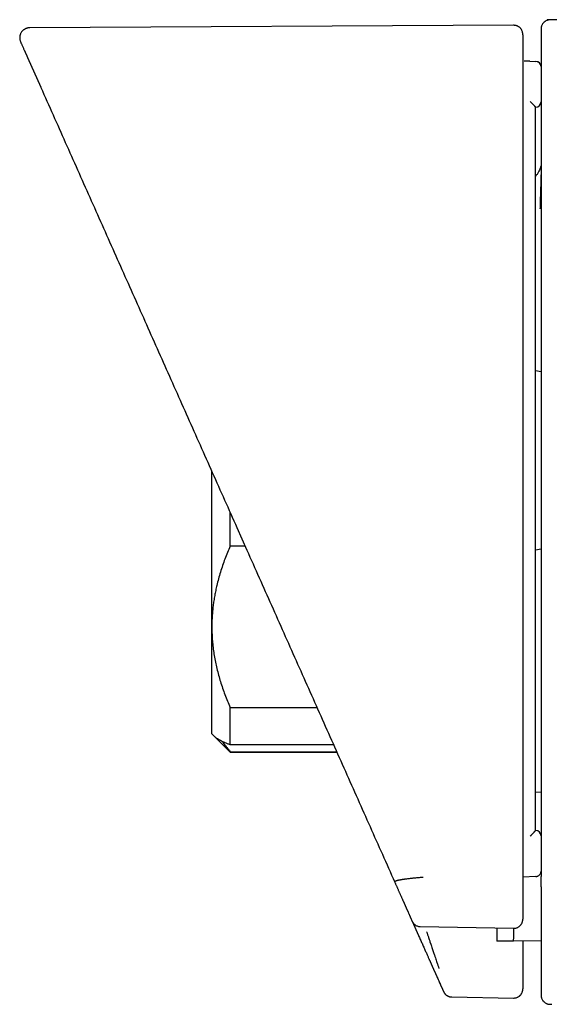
# Model space of a CAD drawing. Header units: millimetres. Extents: x 8 to 730, y 12 to 365.
# Tile 36 of 48: x 631 to 660, y 310 to 364. Entities that reach past the tile are written whole.
import ezdxf

# ---------------------------------------------------------------- set-up
doc = ezdxf.new("R2010")
doc.units = ezdxf.units.MM

msp = doc.modelspace()

# ---------------------------------------------------------------- linework, layer by layer
at = {"color": 7, "linetype": 'Continuous', "lineweight": 30}
for p, q in [((657.641, 363.366), (631.121, 363.227)), ((688.063, 363.423), (659.478, 363.672)), ((630.999, 361.604), (631.726, 359.972)), ((658.534, 361.394), (658.855, 361.382)), ((631.726, 359.972), (631.733, 359.955)), ((631.726, 359.972), (631.732, 359.958)), ((658.844, 358.878), (658.844, 358.878)), ((659.144, 344.378), (658.844, 344.431)), ((641.104, 330.393), (641.104, 338.908)), ((642.104, 334.811), (642.104, 336.662)), ((642.475, 335.829), (643.023, 334.597)), ((642.928, 334.811), (642.104, 334.811)), ((658.844, 334.607), (659.144, 334.66)), ((641.104, 324.519), (641.104, 330.393)), ((642.104, 325.974), (646.863, 325.974)), ((642.104, 323.922), (642.104, 325.974)), ((641.104, 324.519), (641.233, 324.39)), ((641.233, 324.39), (642.104, 323.519)), ((647.776, 323.922), (642.104, 323.922)), ((642.104, 323.547), (647.943, 323.547)), ((642.104, 323.519), (642.104, 323.547)), ((642.104, 323.519), (647.955, 323.519)), ((659.144, 321.317), (658.844, 321.323)), ((658.844, 319.227), (658.844, 319.228)), ((658.855, 316.705), (658.144, 316.678)), ((658.856, 316.704), (658.855, 316.705)), ((652.079, 314.258), (652.427, 313.475)), ((652.526, 313.963), (657.634, 313.868)), ((652.527, 313.961), (652.527, 313.96)), ((657.635, 313.152), (656.727, 313.168)), ((659.144, 313.178), (657.635, 313.152)), ((654.246, 310.101), (657.635, 310.042))]:
    msp.add_line(p, q, dxfattribs=at)
at = {"color": 7, "linetype": 'Continuous', "lineweight": 30, "flags": 128}
msp.add_lwpolyline([(659.143, 361.107), (659.142, 361.115), (659.138, 361.142)], dxfattribs=at)
at = {"color": 7, "linetype": 'Continuous', "lineweight": 30}
for centre, start, end in [((658.844, 361.083), 4.9334, 88.0022), ((658.844, 361.083), 18.5607, 88.0017), ((658.844, 359.178), 270, 0), ((658.844, 318.928), 0, 90)]:
    msp.add_arc(centre, 0.3, start, end, dxfattribs=at)
for points, knots in [([(658.144, 362.851), (658.144, 362.854), (658.144, 362.86), (658.144, 362.869), (658.144, 362.878), (658.144, 362.887), (658.143, 362.894), (658.143, 362.902), (658.142, 362.908), (658.142, 362.914), (658.141, 362.919), (658.141, 362.923), (658.14, 362.926), (658.14, 362.927), (658.14, 362.929), (658.14, 362.931), (658.139, 362.934), (658.139, 362.938), (658.137, 362.951), (658.132, 362.975), (658.121, 363.019), (658.1, 363.074), (658.071, 363.127), (658.043, 363.168), (658.015, 363.202), (657.978, 363.239), (657.937, 363.272), (657.893, 363.3), (657.851, 363.322), (657.803, 363.341), (657.752, 363.355), (657.697, 363.364), (657.66, 363.365), (657.641, 363.366)], [0, 0, 0, 0, 0.085966, 0.163873, 0.233725, 0.295525, 0.349274, 0.394974, 0.432632, 0.458992, 0.479214, 0.493329, 0.498125, 0.501452, 0.502598, 0.503444, 0.506255, 0.50847, 0.51247, 0.534206, 0.557621, 0.606651, 0.655884, 0.680974, 0.710856, 0.746602, 0.78811, 0.818828, 0.851769, 0.886688, 0.923279, 0.961183, 1, 1, 1, 1]), ([(659.649, 363.664), (659.623, 363.663), (659.573, 363.661), (659.503, 363.645), (659.442, 363.623), (659.39, 363.596), (659.349, 363.568), (659.315, 363.541), (659.285, 363.513), (659.254, 363.478), (659.224, 363.437), (659.196, 363.388), (659.178, 363.347), (659.167, 363.315), (659.161, 363.293), (659.155, 363.27), (659.15, 363.242), (659.145, 363.206), (659.144, 363.179), (659.144, 363.164)], [0, 0, 0, 0, 0.097085, 0.188265, 0.271488, 0.34518, 0.408254, 0.460805, 0.511901, 0.564193, 0.635431, 0.707919, 0.77581, 0.806609, 0.835337, 0.862229, 0.896559, 0.942829, 1, 1, 1, 1]), ([(631.121, 363.227), (631.099, 363.226), (631.056, 363.224), (630.995, 363.213), (630.94, 363.196), (630.891, 363.176), (630.85, 363.155), (630.817, 363.134), (630.791, 363.115), (630.76, 363.09), (630.72, 363.053), (630.675, 362.998), (630.639, 362.94), (630.613, 362.883), (630.594, 362.829), (630.581, 362.773), (630.574, 362.716), (630.573, 362.66), (630.577, 362.609), (630.585, 362.56), (630.598, 362.509), (630.613, 362.473), (630.621, 362.453)], [0, 0, 0, 0, 0.060151, 0.117354, 0.17052, 0.218707, 0.261146, 0.297246, 0.326581, 0.349124, 0.408157, 0.474404, 0.543577, 0.595436, 0.647421, 0.700013, 0.752834, 0.804555, 0.85459, 0.892874, 0.941892, 1, 1, 1, 1]), ([(658.144, 362.849), (658.144, 362.849), (658.144, 362.851), (658.144, 362.839), (658.144, 362.814), (658.144, 362.775), (658.144, 362.723), (658.144, 362.659), (658.144, 362.581), (658.144, 362.492), (658.144, 362.393), (658.144, 362.284), (658.144, 362.163), (658.144, 362.032), (658.144, 361.934), (658.144, 361.886)], [0, 0, 0, 0, 0.043518, 0.125165, 0.206813, 0.288462, 0.37011, 0.45176, 0.53341, 0.61506, 0.692046, 0.769033, 0.846021, 0.92301, 1, 1, 1, 1]), ([(659.144, 363.163), (659.144, 363.163), (659.144, 363.164), (659.144, 363.152), (659.144, 363.127), (659.144, 363.087), (659.144, 363.035), (659.144, 362.97), (659.144, 362.891), (659.144, 362.801), (659.144, 362.701), (659.144, 362.59), (659.144, 362.468), (659.144, 362.335), (659.144, 362.236), (659.144, 362.187)], [0, 0, 0, 0, 0.037839, 0.119971, 0.202104, 0.284237, 0.36637, 0.448504, 0.530639, 0.612775, 0.690218, 0.767662, 0.845107, 0.922553, 1, 1, 1, 1]), ([(630.622, 362.452), (630.622, 362.452), (630.621, 362.453), (630.626, 362.442), (630.635, 362.421), (630.65, 362.388), (630.67, 362.343), (630.695, 362.287), (630.725, 362.22), (630.757, 362.149), (630.789, 362.076), (630.814, 362.02), (630.832, 361.979), (630.843, 361.955), (630.854, 361.93), (630.865, 361.904), (630.876, 361.88), (630.886, 361.857), (630.896, 361.836), (630.902, 361.822), (630.905, 361.814), (630.906, 361.813), (630.906, 361.813), (630.906, 361.812), (630.907, 361.811), (630.908, 361.809), (630.91, 361.805), (630.912, 361.799), (630.915, 361.793), (630.918, 361.787), (630.921, 361.78), (630.923, 361.774), (630.926, 361.767), (630.929, 361.761), (630.932, 361.755), (630.935, 361.749), (630.937, 361.743), (630.94, 361.736), (630.943, 361.73), (630.946, 361.724), (630.948, 361.718), (630.951, 361.713), (630.953, 361.707), (630.956, 361.702), (630.958, 361.696), (630.96, 361.691), (630.962, 361.686), (630.965, 361.682), (630.967, 361.677), (630.969, 361.672), (630.971, 361.667), (630.973, 361.663), (630.975, 361.658), (630.977, 361.654), (630.979, 361.65), (630.981, 361.645), (630.982, 361.641), (630.984, 361.637), (630.986, 361.633), (630.988, 361.63), (630.989, 361.626), (630.991, 361.622), (630.992, 361.619), (630.994, 361.616), (630.995, 361.613), (630.996, 361.61), (630.998, 361.607), (630.998, 361.605), (630.999, 361.604)], [0, 0, 0, 0, 0.037862, 0.120034, 0.202194, 0.284341, 0.366477, 0.448601, 0.530754, 0.612935, 0.673649, 0.734336, 0.753379, 0.772334, 0.791338, 0.810393, 0.829497, 0.84451, 0.859553, 0.872817, 0.874649, 0.874937, 0.875291, 0.875763, 0.876233, 0.876703, 0.88086, 0.884514, 0.888114, 0.892682, 0.89716, 0.901546, 0.905843, 0.910049, 0.914164, 0.918189, 0.922123, 0.926147, 0.930072, 0.933898, 0.937624, 0.941251, 0.944778, 0.948053, 0.951237, 0.95433, 0.957333, 0.960245, 0.963067, 0.965798, 0.968438, 0.971107, 0.973677, 0.976148, 0.978519, 0.98079, 0.982963, 0.985035, 0.987009, 0.988883, 0.990658, 0.992333, 0.993909, 0.995304, 0.99661, 0.997829, 0.998958, 1, 1, 1, 1]), ([(659.144, 362.187), (659.144, 362.186), (659.144, 362.184), (659.144, 362.17), (659.144, 362.147), (659.144, 362.117), (659.144, 362.08), (659.144, 362.036), (659.144, 361.986), (659.144, 361.93), (659.144, 361.871), (659.144, 361.808), (659.144, 361.742), (659.144, 361.698), (659.144, 361.676)], [0, 0, 0, 0, 0.0842087, 0.1669872, 0.2497511, 0.3347363, 0.4175409, 0.49954, 0.5847098, 0.6677504, 0.7500425, 0.8342305, 0.9170991, 1, 1, 1, 1]), ([(658.144, 361.886), (658.144, 361.884), (658.144, 361.882), (658.144, 361.869), (658.144, 361.848), (658.144, 361.82), (658.144, 361.784), (658.144, 361.748), (658.144, 361.714), (658.144, 361.685), (658.144, 361.653), (658.144, 361.62), (658.144, 361.579), (658.144, 361.528), (658.144, 361.467), (658.144, 361.423), (658.144, 361.4)], [0, 0, 0, 0, 0.0829246, 0.1659466, 0.2504223, 0.3324289, 0.4151853, 0.5000648, 0.5492311, 0.5984843, 0.6481293, 0.698464, 0.7497743, 0.8259246, 0.9090507, 1, 1, 1, 1]), ([(659.144, 361.676), (659.144, 360.477), (659.144, 358.079), (659.144, 354.482), (659.144, 350.884), (659.144, 347.287), (659.144, 343.69), (659.144, 340.093), (659.144, 336.596), (659.144, 333.199), (659.144, 329.901), (659.144, 326.604), (659.144, 323.306), (659.144, 320.009), (659.144, 317.811), (659.144, 316.712)], [0, 0, 0, 0, 0.08001, 0.160015, 0.240016, 0.320013, 0.400008, 0.480002, 0.559995, 0.633323, 0.706652, 0.779984, 0.853318, 0.926657, 1, 1, 1, 1]), ([(630.994, 361.616), (630.995, 361.613), (630.998, 361.608), (631.001, 361.604), (631.002, 361.602)], [0, 0, 0, 0, 0.620062, 1, 1, 1, 1]), ([(658.144, 361.4), (658.144, 361.375), (658.144, 361.323), (658.144, 361.243), (658.144, 361.156), (658.144, 361.063), (658.144, 360.963), (658.144, 360.858), (658.144, 360.751), (658.144, 360.47), (658.144, 360.22), (658.144, 360.001), (658.144, 359.989), (658.144, 359.979), (658.144, 359.97), (658.144, 359.96), (658.144, 359.949), (658.144, 359.938), (658.144, 359.917), (658.144, 359.884), (658.144, 359.835), (658.144, 359.776), (658.144, 359.708), (658.144, 359.621), (658.144, 359.516), (658.144, 359.389), (658.144, 359.248), (658.144, 359.106), (658.144, 358.963), (658.144, 358.862), (658.144, 358.796), (658.144, 358.767), (658.144, 358.738), (658.144, 358.708), (658.144, 358.678), (658.144, 358.647), (658.144, 358.618), (658.144, 358.51), (658.144, 358.253), (658.144, 357.721), (658.144, 356.7), (658.144, 355.261), (658.144, 353.076), (658.144, 350.437), (658.144, 347.148), (658.144, 343.663), (658.144, 339.981), (658.144, 336.431), (658.144, 333.012), (658.144, 329.725), (658.144, 326.438), (658.144, 323.152), (658.144, 319.865), (658.144, 317.674), (658.144, 316.579)], [0, 0, 0, 0, 0.001655, 0.003451, 0.005389, 0.007467, 0.009686, 0.012046, 0.014548, 0.016857, 0.030829, 0.031293, 0.031483, 0.031686, 0.0319, 0.032127, 0.032365, 0.032615, 0.032877, 0.033779, 0.034798, 0.036165, 0.037698, 0.039398, 0.041937, 0.044775, 0.047912, 0.051348, 0.054306, 0.057454, 0.058095, 0.058743, 0.059399, 0.060062, 0.060732, 0.06141, 0.062095, 0.062673, 0.06864, 0.079298, 0.098335, 0.136978, 0.175606, 0.244607, 0.313591, 0.395721, 0.477862, 0.56, 0.633333, 0.706665, 0.779997, 0.853329, 0.926664, 1, 1, 1, 1]), ([(658.534, 361.394), (658.497, 361.395), (658.412, 361.398), (658.304, 361.402), (658.233, 361.404), (658.21, 361.405)], [0, 0, 0, 0, 0.342635, 0.791174, 1, 1, 1, 1]), ([(631.733, 359.955), (632.18, 358.952), (633.073, 356.947), (634.413, 353.936), (635.755, 350.923), (637.097, 347.908), (638.44, 344.891), (639.784, 341.872), (641.129, 338.852), (642.026, 336.836), (642.475, 335.829)], [0, 0, 0, 0, 0.124997, 0.249995, 0.374994, 0.4999938, 0.6249944, 0.7499957, 0.8749976, 1, 1, 1, 1]), ([(658.555, 359.184), (658.559, 359.179), (658.571, 359.167), (658.587, 359.151), (658.604, 359.135), (658.618, 359.12), (658.635, 359.103), (658.653, 359.084), (658.671, 359.066), (658.688, 359.048), (658.704, 359.032), (658.718, 359.017), (658.731, 359.004), (658.747, 358.988), (658.765, 358.969), (658.781, 358.951), (658.793, 358.939), (658.801, 358.93), (658.808, 358.922), (658.817, 358.912), (658.828, 358.9), (658.837, 358.889), (658.843, 358.881), (658.844, 358.879), (658.844, 358.878)], [0, 0, 0, 0, 0.035456, 0.088533, 0.121872, 0.159857, 0.202578, 0.250119, 0.300419, 0.347345, 0.390793, 0.430677, 0.466931, 0.49951, 0.568868, 0.633679, 0.664371, 0.693914, 0.722312, 0.749577, 0.816141, 0.879907, 0.941092, 1, 1, 1, 1]), ([(658.844, 319.227), (658.844, 320.255), (658.844, 322.314), (658.844, 325.407), (658.844, 328.51), (658.844, 331.398), (658.844, 334.071), (658.844, 336.528), (658.844, 338.982), (658.844, 341.781), (658.844, 344.921), (658.844, 348.411), (658.844, 351.9), (658.844, 355.389), (658.844, 357.715), (658.844, 358.878)], [0, 0, 0, 0, 0.077788, 0.155803, 0.234045, 0.312515, 0.374331, 0.436288, 0.498387, 0.560004, 0.648004, 0.736002, 0.824001, 0.911999, 1, 1, 1, 1]), ([(659.096, 355.532), (659.082, 355.498), (659.053, 355.428), (659.007, 355.337), (658.963, 355.259), (658.924, 355.194), (658.884, 355.134), (658.857, 355.096), (658.844, 355.079)], [0, 0, 0, 0, 0.214483, 0.4402, 0.588169, 0.734078, 0.877902, 1, 1, 1, 1]), ([(659.144, 355.668), (659.14, 355.654), (659.13, 355.624), (659.111, 355.569), (659.094, 355.529), (659.084, 355.505)], [0, 0, 0, 0, 0.247874, 0.559016, 1, 1, 1, 1]), ([(659.144, 355.25), (659.143, 355.229), (659.141, 355.168), (659.138, 355.063), (659.134, 354.931), (659.129, 354.792), (659.125, 354.644), (659.12, 354.478), (659.114, 354.294), (659.108, 354.088), (659.101, 353.872), (659.095, 353.661), (659.089, 353.468), (659.086, 353.351), (659.084, 353.297)], [0, 0, 0, 0, 0.030989, 0.094236, 0.161604, 0.233096, 0.308712, 0.388456, 0.487742, 0.592767, 0.703536, 0.820053, 0.917408, 1, 1, 1, 1]), ([(642.104, 334.811), (642.054, 334.694), (641.954, 334.461), (641.816, 334.108), (641.688, 333.752), (641.571, 333.392), (641.466, 333.03), (641.38, 332.694), (641.311, 332.385), (641.257, 332.104), (641.21, 331.822), (641.172, 331.538), (641.142, 331.253), (641.12, 330.966), (641.107, 330.68), (641.105, 330.488), (641.104, 330.393)], [0, 0, 0, 0, 0.081977, 0.163963, 0.245937, 0.328357, 0.410791, 0.493208, 0.55628, 0.619367, 0.682454, 0.745524, 0.809134, 0.872763, 0.93639, 1, 1, 1, 1]), ([(643.023, 334.597), (643.472, 333.588), (644.37, 331.571), (645.719, 328.543), (647.068, 325.512), (648.419, 322.477), (649.772, 319.44), (650.674, 317.414), (651.125, 316.401)], [0, 0, 0, 0, 0.166508, 0.333078, 0.49971, 0.666406, 0.833169, 1, 1, 1, 1]), ([(641.104, 330.393), (641.104, 330.341), (641.105, 330.171), (641.116, 329.882), (641.142, 329.526), (641.181, 329.17), (641.233, 328.814), (641.299, 328.458), (641.377, 328.101), (641.469, 327.744), (641.573, 327.386), (641.689, 327.03), (641.816, 326.676), (641.954, 326.323), (642.054, 326.091), (642.104, 325.974)], [0, 0, 0, 0, 0.034083, 0.113155, 0.192244, 0.271316, 0.350997, 0.430695, 0.510379, 0.591744, 0.673124, 0.754492, 0.836323, 0.918166, 1, 1, 1, 1]), ([(642.104, 323.922), (642.054, 323.941), (641.954, 323.98), (641.816, 324.038), (641.688, 324.096), (641.571, 324.155), (641.466, 324.214), (641.38, 324.269), (641.312, 324.32), (641.265, 324.359), (641.242, 324.383), (641.234, 324.391)], [0, 0, 0, 0, 0.125611, 0.251238, 0.376845, 0.503136, 0.629448, 0.755735, 0.852293, 0.948851, 1, 1, 1, 1]), ([(641.679, 324.101), (641.681, 324.099), (641.722, 324.034), (641.813, 323.91), (641.951, 323.728), (642.053, 323.608), (642.104, 323.547)], [0, 0, 0, 0, 0.014362, 0.342928, 0.671511, 1, 1, 1, 1]), ([(658.555, 318.921), (658.559, 318.926), (658.57, 318.937), (658.585, 318.952), (658.599, 318.966), (658.611, 318.978), (658.624, 318.991), (658.638, 319.005), (658.654, 319.022), (658.671, 319.039), (658.688, 319.057), (658.704, 319.073), (658.718, 319.088), (658.731, 319.101), (658.747, 319.118), (658.765, 319.137), (658.781, 319.154), (658.793, 319.167), (658.801, 319.175), (658.808, 319.183), (658.817, 319.193), (658.828, 319.205), (658.837, 319.216), (658.843, 319.224), (658.844, 319.226), (658.844, 319.227)], [0, 0, 0, 0, 0.032751, 0.084901, 0.111336, 0.141027, 0.174023, 0.210374, 0.250123, 0.300173, 0.34694, 0.390327, 0.430255, 0.466664, 0.499512, 0.568841, 0.633638, 0.664331, 0.693881, 0.722293, 0.749579, 0.816147, 0.879917, 0.941102, 1, 1, 1, 1]), ([(658.855, 316.704), (658.873, 316.706), (658.91, 316.709), (658.964, 316.727), (659.016, 316.756), (659.062, 316.795), (659.1, 316.843), (659.123, 316.89), (659.136, 316.933), (659.143, 316.969), (659.144, 316.993), (659.144, 317.004)], [0, 0, 0, 0, 0.11692, 0.24042, 0.368851, 0.500488, 0.632284, 0.760383, 0.842935, 0.922998, 1, 1, 1, 1]), ([(652.685, 316.654), (652.649, 316.652), (652.578, 316.647), (652.473, 316.639), (652.369, 316.63), (652.267, 316.622), (652.168, 316.612), (652.068, 316.602), (651.968, 316.591), (651.867, 316.58), (651.761, 316.567), (651.687, 316.556), (651.639, 316.549), (651.624, 316.547), (651.61, 316.545), (651.595, 316.543), (651.581, 316.541), (651.562, 316.538), (651.535, 316.533), (651.499, 316.527), (651.459, 316.52), (651.413, 316.512), (651.362, 316.501), (651.324, 316.493), (651.3, 316.487), (651.289, 316.484), (651.279, 316.481), (651.269, 316.479), (651.258, 316.476), (651.248, 316.473), (651.238, 316.47), (651.22, 316.465), (651.196, 316.457), (651.169, 316.446), (651.147, 316.435), (651.131, 316.423), (651.123, 316.412), (651.124, 316.404), (651.125, 316.401)], [0, 0, 0, 0, 0.0428401, 0.0852771, 0.1273917, 0.1692514, 0.210912, 0.2524185, 0.2987644, 0.3449999, 0.3911537, 0.451979, 0.4599416, 0.4679032, 0.4758638, 0.4838237, 0.4917828, 0.4997413, 0.5170943, 0.5383872, 0.5636209, 0.5927994, 0.630174, 0.6725375, 0.6814511, 0.6905601, 0.6998649, 0.7093665, 0.7190655, 0.7289631, 0.7390602, 0.7493581, 0.7863158, 0.8250554, 0.8656616, 0.9082475, 0.9529625, 1, 1, 1, 1]), ([(651.125, 316.401), (651.133, 316.383), (651.149, 316.347), (651.173, 316.293), (651.197, 316.239), (651.221, 316.185), (651.245, 316.13), (651.27, 316.076), (651.295, 316.019), (651.321, 315.959), (651.349, 315.898), (651.376, 315.836), (651.404, 315.774), (651.432, 315.711), (651.46, 315.648), (651.488, 315.585), (651.516, 315.521), (651.545, 315.457), (651.57, 315.401), (651.591, 315.353), (651.606, 315.32), (651.615, 315.299), (651.619, 315.291), (651.62, 315.288), (651.621, 315.286), (651.622, 315.283), (651.623, 315.281), (651.627, 315.272), (651.635, 315.254), (651.647, 315.227), (651.661, 315.197), (651.675, 315.166), (651.689, 315.133), (651.705, 315.098), (651.72, 315.063), (651.736, 315.028), (651.752, 314.992), (651.769, 314.955), (651.785, 314.918), (651.799, 314.886), (651.81, 314.861), (651.819, 314.841), (651.828, 314.822), (651.837, 314.802), (651.845, 314.782), (651.854, 314.763), (651.868, 314.732), (651.886, 314.691), (651.908, 314.642), (651.929, 314.594), (651.949, 314.549), (651.969, 314.505), (651.988, 314.462), (652.007, 314.419), (652.025, 314.378), (652.043, 314.338), (652.061, 314.298), (652.072, 314.272), (652.078, 314.259)], [0, 0, 0, 0, 0.022173, 0.044654, 0.067443, 0.09054, 0.113945, 0.137658, 0.161679, 0.188457, 0.215608, 0.243132, 0.271029, 0.299298, 0.327939, 0.356954, 0.386341, 0.416101, 0.446233, 0.46498, 0.483869, 0.493229, 0.494458, 0.495686, 0.496916, 0.498146, 0.499377, 0.500468, 0.510704, 0.524792, 0.539155, 0.553793, 0.569983, 0.586496, 0.603333, 0.620494, 0.637979, 0.655788, 0.673921, 0.692378, 0.701781, 0.711266, 0.720834, 0.730483, 0.740214, 0.750025, 0.759457, 0.785113, 0.810356, 0.832947, 0.855197, 0.877107, 0.898675, 0.919903, 0.940421, 0.960609, 0.980469, 1, 1, 1, 1]), ([(658.144, 316.579), (658.144, 316.56), (658.144, 316.524), (658.144, 316.469), (658.144, 316.414), (658.144, 316.359), (658.144, 316.303), (658.144, 316.246), (658.144, 316.191), (658.144, 316.137), (658.144, 316.084), (658.144, 316.031), (658.144, 315.977), (658.144, 315.924), (658.144, 315.869), (658.144, 315.815), (658.144, 315.76), (658.144, 315.704), (658.144, 315.649), (658.144, 315.593), (658.144, 315.541), (658.144, 315.494), (658.144, 315.459), (658.144, 315.438), (658.144, 315.429), (658.144, 315.426), (658.144, 315.423), (658.144, 315.421), (658.144, 315.418), (658.144, 315.409), (658.144, 315.387), (658.144, 315.35), (658.144, 315.306), (658.144, 315.262), (658.144, 315.218), (658.144, 315.173), (658.144, 315.128), (658.144, 315.082), (658.144, 315.036), (658.144, 314.991), (658.144, 314.946), (658.144, 314.901), (658.144, 314.855), (658.144, 314.808), (658.144, 314.761), (658.144, 314.713), (658.144, 314.665), (658.144, 314.616), (658.144, 314.567), (658.144, 314.518), (658.144, 314.468), (658.144, 314.418), (658.144, 314.385), (658.144, 314.368)], [0, 0, 0, 0, 0.021678, 0.043716, 0.066114, 0.088873, 0.111992, 0.135471, 0.159311, 0.18148, 0.203952, 0.226727, 0.249805, 0.273185, 0.296868, 0.320854, 0.345143, 0.369735, 0.394629, 0.419826, 0.445326, 0.46437, 0.48358, 0.493107, 0.494358, 0.495609, 0.496861, 0.498114, 0.499367, 0.50045, 0.51024, 0.530397, 0.550944, 0.571124, 0.591668, 0.612575, 0.633844, 0.655476, 0.677471, 0.698542, 0.719935, 0.741651, 0.763689, 0.78605, 0.808734, 0.83174, 0.855069, 0.87872, 0.902694, 0.926554, 0.950725, 0.975207, 1, 1, 1, 1]), ([(659.144, 316.143), (659.144, 316.145), (659.144, 316.15), (659.144, 316.169), (659.144, 316.196), (659.144, 316.23), (659.144, 316.272), (659.144, 316.321), (659.144, 316.376), (659.144, 316.436), (659.144, 316.501), (659.144, 316.569), (659.144, 316.64), (659.144, 316.688), (659.144, 316.712)], [0, 0, 0, 0, 0.082882, 0.165711, 0.249733, 0.332141, 0.414983, 0.499533, 0.581995, 0.664846, 0.749357, 0.832681, 0.915791, 1, 1, 1, 1]), ([(659.144, 316.143), (659.144, 316.118), (659.144, 316.068), (659.144, 315.994), (659.144, 315.92), (659.144, 315.845), (659.144, 315.771), (659.144, 315.698), (659.144, 315.624), (659.144, 315.551), (659.144, 315.473), (659.144, 315.391), (659.144, 315.303), (659.144, 315.216), (659.144, 315.128), (659.144, 315.041), (659.144, 314.958), (659.144, 314.88), (659.144, 314.806), (659.144, 314.732), (659.144, 314.662), (659.144, 314.594), (659.144, 314.531), (659.144, 314.482), (659.144, 314.454), (659.144, 314.444), (659.144, 314.441), (659.144, 314.438), (659.144, 314.436), (659.144, 314.433), (659.144, 314.414), (659.144, 314.38), (659.144, 314.33), (659.144, 314.28), (659.144, 314.229), (659.144, 314.178), (659.144, 314.126), (659.144, 314.074), (659.144, 314.022), (659.144, 313.969), (659.144, 313.916), (659.144, 313.862), (659.144, 313.815), (659.144, 313.774), (659.144, 313.742), (659.144, 313.719), (659.144, 313.706), (659.144, 313.701), (659.144, 313.697), (659.144, 313.692), (659.144, 313.682), (659.144, 313.665), (659.144, 313.64), (659.144, 313.614), (659.144, 313.587), (659.144, 313.558), (659.144, 313.528), (659.144, 313.498), (659.144, 313.467), (659.144, 313.437), (659.144, 313.406), (659.144, 313.376), (659.144, 313.345), (659.144, 313.314), (659.144, 313.281), (659.144, 313.247), (659.144, 313.212), (659.144, 313.177), (659.144, 313.141), (659.144, 313.105), (659.144, 313.071), (659.144, 313.04), (659.144, 313.013), (659.144, 312.994), (659.144, 312.984), (659.144, 312.981), (659.144, 312.977), (659.144, 312.974), (659.144, 312.971), (659.144, 312.961), (659.144, 312.942), (659.144, 312.912), (659.144, 312.879), (659.144, 312.842), (659.144, 312.804), (659.144, 312.765), (659.144, 312.726), (659.144, 312.686), (659.144, 312.643), (659.144, 312.599), (659.144, 312.554), (659.144, 312.508), (659.144, 312.462), (659.144, 312.415), (659.144, 312.368), (659.144, 312.321), (659.144, 312.272), (659.144, 312.222), (659.144, 312.172), (659.144, 312.121), (659.144, 312.069), (659.144, 312.016), (659.144, 311.963), (659.144, 311.909), (659.144, 311.855), (659.144, 311.801), (659.144, 311.746), (659.144, 311.692), (659.144, 311.641), (659.144, 311.606), (659.144, 311.587), (659.144, 311.582), (659.144, 311.578), (659.144, 311.574), (659.144, 311.57), (659.144, 311.563), (659.144, 311.549), (659.144, 311.527), (659.144, 311.5), (659.144, 311.472), (659.144, 311.444), (659.144, 311.414), (659.144, 311.385), (659.144, 311.355), (659.144, 311.325), (659.144, 311.294), (659.144, 311.267), (659.144, 311.244), (659.144, 311.231), (659.144, 311.224), (659.144, 311.222), (659.144, 311.219), (659.144, 311.217), (659.144, 311.215), (659.144, 311.213), (659.144, 311.207), (659.144, 311.2), (659.144, 311.189), (659.144, 311.178), (659.144, 311.167), (659.144, 311.155), (659.144, 311.144), (659.144, 311.133), (659.144, 311.123), (659.144, 311.114), (659.144, 311.106), (659.144, 311.098), (659.144, 311.09), (659.144, 311.084), (659.144, 311.078), (659.144, 311.072), (659.144, 311.068), (659.144, 311.064), (659.144, 311.06), (659.144, 311.058), (659.144, 311.055), (659.144, 311.054), (659.144, 311.053), (659.144, 311.052), (659.144, 311.052), (659.144, 311.051), (659.144, 311.05), (659.144, 311.048), (659.144, 311.047), (659.144, 311.039), (659.144, 311.02), (659.144, 310.979), (659.144, 310.896), (659.144, 310.803), (659.144, 310.73), (659.144, 310.704), (659.144, 310.697), (659.144, 310.69), (659.144, 310.683), (659.144, 310.676), (659.144, 310.67), (659.144, 310.663), (659.144, 310.652), (659.144, 310.636), (659.144, 310.616), (659.144, 310.597), (659.144, 310.579), (659.144, 310.563), (659.144, 310.552), (659.144, 310.545), (659.144, 310.54), (659.144, 310.536), (659.144, 310.531), (659.144, 310.526), (659.144, 310.514), (659.144, 310.494), (659.144, 310.468), (659.144, 310.443), (659.144, 310.42), (659.144, 310.397), (659.144, 310.376), (659.144, 310.357), (659.144, 310.339), (659.144, 310.323), (659.144, 310.308), (659.144, 310.299), (659.144, 310.294)], [0, 0, 0, 0, 0.00997, 0.020036, 0.030199, 0.040457, 0.050813, 0.061077, 0.071433, 0.081883, 0.092426, 0.105098, 0.117902, 0.130837, 0.143904, 0.157103, 0.170433, 0.181733, 0.193125, 0.20461, 0.216189, 0.226454, 0.236792, 0.245949, 0.249995, 0.250437, 0.250877, 0.251317, 0.251757, 0.252198, 0.252639, 0.260624, 0.268717, 0.276918, 0.285227, 0.293644, 0.302169, 0.310801, 0.319523, 0.328352, 0.337289, 0.346333, 0.355484, 0.361175, 0.366907, 0.371984, 0.372785, 0.373587, 0.374389, 0.375143, 0.375738, 0.379807, 0.383953, 0.388177, 0.39307, 0.398064, 0.403157, 0.408351, 0.413644, 0.419038, 0.424215, 0.429481, 0.434835, 0.440279, 0.445812, 0.451776, 0.457841, 0.464006, 0.470271, 0.476636, 0.483101, 0.487944, 0.492842, 0.497197, 0.49777, 0.498344, 0.498919, 0.499495, 0.500046, 0.500424, 0.505053, 0.509743, 0.516183, 0.522733, 0.529394, 0.536166, 0.543047, 0.55004, 0.557776, 0.565644, 0.573643, 0.581772, 0.590032, 0.598272, 0.606638, 0.615131, 0.62375, 0.632674, 0.641731, 0.650918, 0.660237, 0.669688, 0.679269, 0.688983, 0.698629, 0.708402, 0.718301, 0.728326, 0.737253, 0.746277, 0.747023, 0.747769, 0.748516, 0.749263, 0.750006, 0.750544, 0.753099, 0.757745, 0.762658, 0.767686, 0.77283, 0.77809, 0.783465, 0.788856, 0.794358, 0.799972, 0.805697, 0.809004, 0.812347, 0.812649, 0.813054, 0.813457, 0.813857, 0.814254, 0.814648, 0.81504, 0.817148, 0.818962, 0.820712, 0.822978, 0.825127, 0.827158, 0.829073, 0.83087, 0.83255, 0.834113, 0.835559, 0.836887, 0.838099, 0.839193, 0.84017, 0.840984, 0.841694, 0.8423, 0.842802, 0.8432, 0.843492, 0.843682, 0.84371, 0.843733, 0.843903, 0.844198, 0.844492, 0.844787, 0.845082, 0.848768, 0.85535, 0.867104, 0.893817, 0.905571, 0.906795, 0.908106, 0.909405, 0.910691, 0.911965, 0.913226, 0.914475, 0.915712, 0.919632, 0.923423, 0.927083, 0.930612, 0.933611, 0.936508, 0.93725, 0.938145, 0.939112, 0.940076, 0.941037, 0.941995, 0.947763, 0.95342, 0.958966, 0.964401, 0.969832, 0.975149, 0.98035, 0.985435, 0.990406, 0.99526, 1, 1, 1, 1]), ([(652.078, 314.259), (652.081, 314.254), (652.085, 314.244), (652.092, 314.23), (652.099, 314.218), (652.105, 314.207), (652.11, 314.199), (652.114, 314.192), (652.123, 314.179), (652.134, 314.162), (652.152, 314.139), (652.175, 314.114), (652.201, 314.089), (652.229, 314.065), (652.268, 314.037), (652.321, 314.007), (652.389, 313.981), (652.458, 313.964), (652.504, 313.962), (652.527, 313.96)], [0, 0, 0, 0, 0.059519, 0.113966, 0.158334, 0.175901, 0.191179, 0.205395, 0.219477, 0.263891, 0.308921, 0.367037, 0.42526, 0.483924, 0.542617, 0.659901, 0.776087, 0.889756, 1, 1, 1, 1]), ([(657.635, 313.866), (657.655, 313.866), (657.697, 313.867), (657.76, 313.878), (657.818, 313.896), (657.87, 313.918), (657.915, 313.944), (657.957, 313.975), (657.997, 314.01), (658.032, 314.049), (658.063, 314.091), (658.09, 314.137), (658.107, 314.175), (658.119, 314.207), (658.126, 314.231), (658.132, 314.255), (658.137, 314.28), (658.14, 314.303), (658.143, 314.324), (658.144, 314.346), (658.144, 314.361), (658.144, 314.368)], [0, 0, 0, 0, 0.072322, 0.147886, 0.226311, 0.286649, 0.347891, 0.409734, 0.471943, 0.534107, 0.596002, 0.658293, 0.721567, 0.752342, 0.781964, 0.81082, 0.840416, 0.873385, 0.911902, 0.954893, 1, 1, 1, 1]), ([(652.875, 313.679), (652.882, 313.658), (652.896, 313.616), (652.918, 313.549), (652.943, 313.475), (652.97, 313.394), (653.003, 313.294), (653.038, 313.187), (653.067, 313.098), (653.086, 313.043), (653.095, 313.014), (653.104, 312.989), (653.11, 312.969), (653.129, 312.913), (653.159, 312.822), (653.199, 312.701), (653.236, 312.59), (653.27, 312.489), (653.3, 312.398), (653.336, 312.292), (653.375, 312.174), (653.416, 312.052), (653.452, 311.947), (653.482, 311.858), (653.507, 311.783), (653.527, 311.726), (653.541, 311.687), (653.545, 311.676), (653.547, 311.671)], [0, 0, 0, 0, 0.0203647, 0.0430219, 0.0680329, 0.0954598, 0.1253642, 0.1702903, 0.2063222, 0.2181561, 0.2284869, 0.2372997, 0.2445825, 0.2503256, 0.2978533, 0.3432081, 0.3862381, 0.4268184, 0.4648515, 0.5002647, 0.5659633, 0.6296653, 0.6911537, 0.7502605, 0.8137325, 0.8766816, 0.93885, 1, 1, 1, 1]), ([(656.727, 313.885), (656.727, 313.867), (656.727, 313.812), (656.727, 313.73), (656.727, 313.638), (656.727, 313.554), (656.727, 313.478), (656.727, 313.41), (656.727, 313.35), (656.727, 313.298), (656.727, 313.254), (656.727, 313.218), (656.727, 313.192), (656.727, 313.177), (656.727, 313.169), (656.727, 313.168), (656.727, 313.168)], [0, 0, 0, 0, 0.039625, 0.117062, 0.194501, 0.271874, 0.348588, 0.425368, 0.502146, 0.57886, 0.657773, 0.73676, 0.815745, 0.894655, 0.947327, 1, 1, 1, 1]), ([(657.635, 313.868), (657.635, 313.867), (657.635, 313.865), (657.634, 313.869), (657.634, 313.869)], [0, 0, 0, 0, 0.87963, 1, 1, 1, 1]), ([(657.635, 313.152), (657.635, 313.152), (657.635, 313.153), (657.636, 313.158), (657.636, 313.166), (657.637, 313.178), (657.638, 313.193), (657.639, 313.21), (657.64, 313.23), (657.641, 313.258), (657.643, 313.298), (657.644, 313.34), (657.645, 313.372), (657.646, 313.389), (657.646, 313.406), (657.647, 313.424), (657.647, 313.443), (657.648, 313.481), (657.649, 313.541), (657.651, 313.628), (657.651, 313.721), (657.651, 313.8), (657.651, 313.851), (657.651, 313.866)], [0, 0, 0, 0, 0.043577, 0.089997, 0.139262, 0.191374, 0.23432, 0.279028, 0.3255, 0.365743, 0.445846, 0.525953, 0.546935, 0.567917, 0.5889, 0.609882, 0.630865, 0.651847, 0.734178, 0.814087, 0.891568, 0.966621, 1, 1, 1, 1]), ([(652.427, 313.475), (652.444, 313.438), (652.476, 313.365), (652.525, 313.256), (652.573, 313.148), (652.62, 313.042), (652.667, 312.937), (652.713, 312.834), (652.757, 312.734), (652.8, 312.639), (652.84, 312.548), (652.879, 312.46), (652.916, 312.378), (652.95, 312.301), (652.981, 312.231), (653.009, 312.169), (653.032, 312.117), (653.051, 312.074), (653.067, 312.039), (653.079, 312.011), (653.089, 311.989), (653.096, 311.974), (653.098, 311.969), (653.099, 311.967)], [0, 0, 0, 0, 0.050547, 0.100628, 0.150463, 0.200279, 0.2503, 0.301159, 0.351327, 0.401055, 0.4506, 0.500222, 0.551125, 0.601263, 0.650948, 0.700499, 0.750236, 0.792456, 0.834149, 0.87553, 0.916818, 0.958235, 1, 1, 1, 1]), ([(658.144, 313.161), (658.144, 313.158), (658.144, 313.118), (658.144, 313.044), (658.144, 312.939), (658.144, 312.839), (658.144, 312.744), (658.144, 312.653), (658.144, 312.567), (658.144, 312.488), (658.144, 312.415), (658.144, 312.349), (658.144, 312.29), (658.144, 312.233), (658.144, 312.183), (658.144, 312.142), (658.144, 312.114), (658.144, 312.106), (658.144, 312.102)], [0, 0, 0, 0, 0.004953, 0.06786, 0.130108, 0.191949, 0.253745, 0.315857, 0.378642, 0.440858, 0.502677, 0.564463, 0.626577, 0.689377, 0.767223, 0.84447, 0.921826, 1, 1, 1, 1]), ([(653.099, 311.967), (653.104, 311.956), (653.113, 311.936), (653.127, 311.905), (653.14, 311.875), (653.153, 311.845), (653.166, 311.816), (653.178, 311.788), (653.19, 311.762), (653.202, 311.736), (653.213, 311.711), (653.224, 311.686), (653.235, 311.661), (653.247, 311.635), (653.258, 311.61), (653.269, 311.584), (653.28, 311.56), (653.291, 311.536), (653.301, 311.513), (653.311, 311.49), (653.321, 311.468), (653.33, 311.447), (653.339, 311.428), (653.348, 311.408), (653.356, 311.39), (653.364, 311.372), (653.372, 311.354), (653.379, 311.338), (653.386, 311.322), (653.393, 311.307), (653.399, 311.293), (653.405, 311.279), (653.411, 311.265), (653.417, 311.252), (653.423, 311.24), (653.428, 311.228), (653.433, 311.216), (653.438, 311.204), (653.443, 311.193), (653.447, 311.185), (653.449, 311.18), (653.45, 311.179), (653.45, 311.178), (653.45, 311.178), (653.45, 311.177), (653.451, 311.177), (653.451, 311.176), (653.469, 311.135), (653.506, 311.052), (653.561, 310.93), (653.595, 310.852), (653.613, 310.812), (653.617, 310.803), (653.621, 310.794), (653.625, 310.785), (653.631, 310.772), (653.638, 310.756), (653.648, 310.733), (653.66, 310.706), (653.673, 310.677), (653.685, 310.65), (653.697, 310.624), (653.708, 310.6), (653.717, 310.578), (653.726, 310.558), (653.734, 310.539), (653.742, 310.523), (653.749, 310.507), (653.753, 310.498), (653.755, 310.494)], [0, 0, 0, 0, 0.019725, 0.039093, 0.058104, 0.076757, 0.095053, 0.112991, 0.129577, 0.145846, 0.161796, 0.177429, 0.192744, 0.209462, 0.225784, 0.24171, 0.257241, 0.272376, 0.287115, 0.301458, 0.315406, 0.328293, 0.340824, 0.352997, 0.364812, 0.37627, 0.387371, 0.39751, 0.407332, 0.416835, 0.426021, 0.43489, 0.44344, 0.451673, 0.459588, 0.467186, 0.474466, 0.482107, 0.489363, 0.495431, 0.498006, 0.498292, 0.498576, 0.49886, 0.499144, 0.499426, 0.499708, 0.499989, 0.578388, 0.656781, 0.725772, 0.731844, 0.737916, 0.743988, 0.750071, 0.756954, 0.770357, 0.783604, 0.806046, 0.828025, 0.849543, 0.870597, 0.89119, 0.911321, 0.929878, 0.948024, 0.96576, 0.983085, 1, 1, 1, 1]), ([(658.144, 312.102), (658.144, 312.092), (658.144, 312.072), (658.144, 312.042), (658.144, 312.012), (658.144, 311.983), (658.144, 311.954), (658.144, 311.927), (658.144, 311.9), (658.144, 311.875), (658.144, 311.85), (658.144, 311.826), (658.144, 311.801), (658.144, 311.776), (658.144, 311.75), (658.144, 311.725), (658.144, 311.701), (658.144, 311.677), (658.144, 311.654), (658.144, 311.631), (658.144, 311.61), (658.144, 311.589), (658.144, 311.569), (658.144, 311.55), (658.144, 311.532), (658.144, 311.514), (658.144, 311.496), (658.144, 311.48), (658.144, 311.464), (658.144, 311.449), (658.144, 311.435), (658.144, 311.421), (658.144, 311.407), (658.144, 311.394), (658.144, 311.381), (658.144, 311.369), (658.144, 311.357), (658.144, 311.345), (658.144, 311.334), (658.144, 311.325), (658.144, 311.32), (658.144, 311.319), (658.144, 311.318), (658.144, 311.318), (658.144, 311.317), (658.144, 311.317), (658.144, 311.316), (658.144, 311.275), (658.144, 311.193), (658.144, 311.071), (658.144, 310.994), (658.144, 310.954), (658.144, 310.945), (658.144, 310.936), (658.144, 310.927), (658.144, 310.914), (658.144, 310.898), (658.144, 310.875), (658.144, 310.849), (658.144, 310.82), (658.144, 310.793), (658.144, 310.767), (658.144, 310.743), (658.144, 310.721), (658.144, 310.701), (658.144, 310.683), (658.144, 310.666), (658.144, 310.651), (658.144, 310.642), (658.144, 310.637)], [0, 0, 0, 0, 0.019518, 0.038691, 0.057517, 0.075996, 0.09413, 0.111917, 0.12837, 0.144516, 0.160354, 0.175884, 0.191106, 0.207731, 0.223974, 0.239832, 0.255307, 0.270399, 0.285108, 0.299432, 0.313374, 0.326267, 0.338814, 0.351015, 0.362869, 0.374378, 0.38554, 0.395747, 0.405646, 0.415237, 0.42452, 0.433496, 0.442164, 0.450524, 0.458576, 0.46632, 0.473757, 0.481581, 0.489033, 0.495283, 0.497941, 0.498236, 0.498531, 0.498824, 0.499117, 0.499409, 0.4997, 0.499991, 0.57839, 0.656784, 0.725775, 0.731847, 0.737919, 0.743991, 0.750074, 0.756958, 0.770363, 0.783611, 0.806055, 0.828037, 0.849555, 0.87061, 0.891203, 0.911333, 0.929888, 0.948033, 0.965766, 0.983089, 1, 1, 1, 1]), ([(653.755, 310.494), (653.756, 310.49), (653.76, 310.483), (653.764, 310.474), (653.768, 310.465), (653.771, 310.457), (653.774, 310.451), (653.776, 310.446), (653.778, 310.442), (653.779, 310.439), (653.78, 310.438), (653.78, 310.437), (653.78, 310.437), (653.781, 310.436), (653.781, 310.435), (653.781, 310.435), (653.781, 310.434), (653.782, 310.434), (653.782, 310.433), (653.782, 310.432), (653.783, 310.431), (653.783, 310.43), (653.784, 310.429), (653.784, 310.428), (653.784, 310.427), (653.785, 310.426), (653.785, 310.426), (653.786, 310.425), (653.786, 310.424), (653.786, 310.423), (653.787, 310.422), (653.787, 310.421), (653.787, 310.421), (653.787, 310.421)], [0, 0, 0, 0, 0.056174, 0.114224, 0.174152, 0.235958, 0.299642, 0.347537, 0.396443, 0.44636, 0.455886, 0.465448, 0.475046, 0.48468, 0.494349, 0.50218, 0.507493, 0.522724, 0.538866, 0.561058, 0.584768, 0.609997, 0.636744, 0.66501, 0.694795, 0.726098, 0.75892, 0.794933, 0.832613, 0.87196, 0.912973, 0.955653, 1, 1, 1, 1]), ([(653.787, 310.421), (653.79, 310.414), (653.796, 310.402), (653.798, 310.396), (653.798, 310.398), (653.798, 310.398)], [0, 0, 0, 0, 0.4999641, 0.9999811, 1, 1, 1, 1]), ([(653.798, 310.398), (653.804, 310.384), (653.816, 310.36), (653.835, 310.328), (653.852, 310.303), (653.872, 310.278), (653.897, 310.25), (653.928, 310.222), (653.961, 310.196), (653.997, 310.171), (654.039, 310.149), (654.086, 310.13), (654.134, 310.115), (654.188, 310.104), (654.226, 310.102), (654.246, 310.101)], [0, 0, 0, 0, 0.078477, 0.144349, 0.196736, 0.23688, 0.315247, 0.395981, 0.456916, 0.534623, 0.628944, 0.710145, 0.799664, 0.896654, 1, 1, 1, 1]), ([(657.635, 310.042), (657.661, 310.043), (657.711, 310.044), (657.781, 310.06), (657.843, 310.082), (657.895, 310.109), (657.937, 310.136), (657.972, 310.164), (658.002, 310.192), (658.033, 310.226), (658.064, 310.268), (658.092, 310.317), (658.11, 310.358), (658.121, 310.39), (658.127, 310.412), (658.133, 310.435), (658.138, 310.463), (658.143, 310.5), (658.144, 310.527), (658.144, 310.542)], [0, 0, 0, 0, 0.097002, 0.188153, 0.271382, 0.345096, 0.408197, 0.460771, 0.511896, 0.564213, 0.635479, 0.707982, 0.775884, 0.806686, 0.835415, 0.862302, 0.89661, 0.94286, 1, 1, 1, 1]), ([(658.144, 310.637), (658.144, 310.634), (658.144, 310.627), (658.144, 310.617), (658.144, 310.609), (658.144, 310.601), (658.144, 310.595), (658.144, 310.59), (658.144, 310.586), (658.144, 310.583), (658.144, 310.582), (658.144, 310.581), (658.144, 310.58), (658.144, 310.58), (658.144, 310.579), (658.144, 310.579), (658.144, 310.578), (658.144, 310.578), (658.144, 310.577), (658.144, 310.576), (658.144, 310.575), (658.144, 310.574), (658.144, 310.573), (658.144, 310.572), (658.144, 310.571), (658.144, 310.57), (658.144, 310.57), (658.144, 310.569), (658.144, 310.568), (658.144, 310.567), (658.144, 310.566), (658.144, 310.565), (658.144, 310.565), (658.144, 310.565)], [0, 0, 0, 0, 0.0561826, 0.1142396, 0.1741715, 0.2359787, 0.2996615, 0.3475545, 0.3964565, 0.4463676, 0.4558925, 0.4654533, 0.47505, 0.4846826, 0.494351, 0.5021796, 0.5074902, 0.5227157, 0.5388524, 0.5610383, 0.5847438, 0.6099688, 0.6367135, 0.6649777, 0.6947615, 0.7260649, 0.758888, 0.7949039, 0.8325875, 0.871939, 0.9129582, 0.9556452, 1, 1, 1, 1]), ([(658.144, 310.565), (658.144, 310.558), (658.144, 310.546), (658.144, 310.54), (658.144, 310.542), (658.144, 310.542)], [0, 0, 0, 0, 0.499965, 0.999982, 1, 1, 1, 1]), ([(659.144, 310.294), (659.144, 310.292), (659.144, 310.287), (659.144, 310.281), (659.144, 310.275), (659.144, 310.269), (659.144, 310.264), (659.144, 310.259), (659.144, 310.255), (659.144, 310.25), (659.144, 310.246), (659.144, 310.244), (659.144, 310.242), (659.144, 310.241), (659.144, 310.24), (659.144, 310.24), (659.144, 310.239), (659.144, 310.238), (659.144, 310.236), (659.144, 310.234), (659.144, 310.232), (659.144, 310.231), (659.144, 310.229), (659.144, 310.227), (659.144, 310.226), (659.144, 310.225), (659.144, 310.224), (659.144, 310.223), (659.144, 310.223)], [0, 0, 0, 0, 0.036526, 0.07468, 0.114463, 0.155874, 0.198913, 0.243582, 0.289879, 0.339106, 0.390049, 0.44271, 0.454526, 0.466425, 0.478407, 0.490473, 0.501822, 0.510333, 0.551359, 0.595305, 0.640841, 0.687966, 0.736681, 0.786986, 0.837939, 0.890426, 0.944446, 1, 1, 1, 1]), ([(659.144, 310.223), (659.144, 310.216), (659.144, 310.203), (659.144, 310.201), (659.144, 310.2)], [0, 0, 0, 0, 0.500046, 1, 1, 1, 1]), ([(659.144, 310.2), (659.144, 310.187), (659.145, 310.164), (659.148, 310.134), (659.152, 310.111), (659.156, 310.092), (659.16, 310.073), (659.166, 310.053), (659.178, 310.015), (659.202, 309.962), (659.238, 309.907), (659.272, 309.865), (659.306, 309.83), (659.35, 309.794), (659.398, 309.763), (659.449, 309.739), (659.498, 309.721), (659.551, 309.708), (659.608, 309.7), (659.667, 309.699), (659.706, 309.704), (659.726, 309.707)], [0, 0, 0, 0, 0.045178, 0.0799949, 0.1039674, 0.1254307, 0.1479442, 0.1715255, 0.1961897, 0.2853051, 0.3747089, 0.4201296, 0.4747281, 0.5404166, 0.616723, 0.6730649, 0.7332774, 0.7967996, 0.8629535, 0.9309652, 1, 1, 1, 1])]:
    msp.add_open_spline(points, degree=3, knots=knots, dxfattribs=at)

doc.saveas('drawing.dxf')
